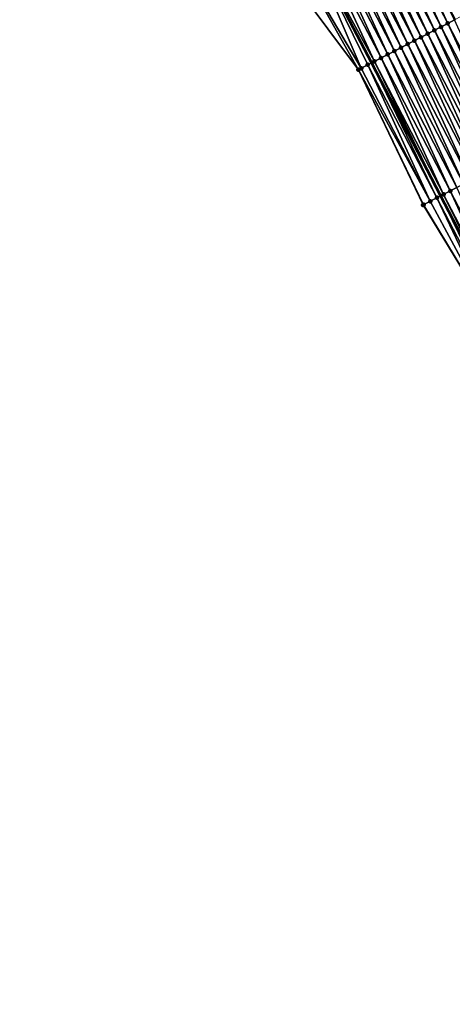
# Model space of a CAD drawing. Header units: feet. Extents: x 2007189 to 2022806, y 818621 to 837694.
# Tile 169 of 256: x 2012112 to 2012170, y 825203 to 825334. Entities that reach past the tile are written whole.
import ezdxf

# ---------------------------------------------------------------- set-up
doc = ezdxf.new("R2010")
doc.units = ezdxf.units.FT
doc.header["$MEASUREMENT"] = 0
for name, color, linetype, lineweight in [('EP_Travel Lane', 172, 'Continuous', 53), ('Road Shots', 141, 'Continuous', 100), ('Road X-Section', 40, 'Continuous', 13)]:
    doc.layers.add(name, color=color, linetype=linetype, lineweight=lineweight)
doc.layers.add('I-77-MM17-21_SB-Surface-Border', color=7, linetype='Continuous')
doc.layers.add('I-77-MM17-21_SB-Surface-TIN', color=7, linetype='Continuous')

msp = doc.modelspace()

# ---------------------------------------------------------------- linework, layer by layer
at = {"layer": 'EP_Travel Lane'}
msp.add_polyline3d([(2012112.659031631, 825417.3107985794, 325.695020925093), (2012121.888690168, 825399.5678778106, 325.5895691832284), (2012131.108359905, 825381.8414221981, 325.46556005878), (2012140.336393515, 825364.0979099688, 325.3591503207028), (2012149.564379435, 825346.3544894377, 325.2335476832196), (2012158.792307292, 825328.6111805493, 325.084540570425), (2012168.020313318, 825310.8677213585, 324.9670004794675), (2012177.248308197, 825293.1242835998, 324.8450105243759), (2012186.476290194, 825275.3808706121, 324.7178063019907), (2012195.704263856, 825257.6374736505, 324.5872327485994), (2012204.932280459, 825239.8939941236, 324.473990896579), (2012214.160172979, 825222.1507531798, 324.3107576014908), (2012223.405906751, 825204.3912408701, 324.1559460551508), (2012232.643838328, 825186.6533588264, 323.9839653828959)], dxfattribs=at)
at = {"layer": 'I-77-MM17-21_SB-Surface-Border', "color": 3, "linetype": 'Continuous', "lineweight": -3}
msp.add_polyline3d([(2012230.527164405, 825185.5519006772, 323.9248276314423), (2012221.632850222, 825203.4686898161, 324.0980971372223), (2012212.232607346, 825221.1501490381, 324.249992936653), (2012203.786293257, 825239.2991087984, 324.4379475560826), (2012194.106321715, 825256.8079805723, 324.536414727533), (2012184.14041298, 825274.1682960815, 324.6466143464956), (2012176.115673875, 825292.5363414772, 324.8074604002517), (2012165.68466217, 825309.6553486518, 324.881883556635), (2012157.066822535, 825327.7154725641, 325.0308931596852), (2012144.951838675, 825343.9601991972, 325.0731012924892), (2012139.917553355, 825363.8804858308, 325.346468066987), (2012129.245097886, 825380.874104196, 325.4223261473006), (2012121.761529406, 825399.5017173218, 325.5865831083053), (2012111.885202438, 825416.9081828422, 325.6769334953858)], dxfattribs=at)
at = {"layer": 'I-77-MM17-21_SB-Surface-TIN', "color": 128, "linetype": 'Continuous', "lineweight": -3}
for points in [[(2012168.075052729, 825333.4306488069, 325.24988422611), (2012159.745573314, 825351.6405261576, 325.3972602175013), (2012158.858058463, 825351.1797470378, 325.3804860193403)], [(2012168.962575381, 825333.8914129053, 325.2698037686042), (2012160.633084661, 825352.1013120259, 325.4126214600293), (2012159.745573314, 825351.6405261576, 325.3972602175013)], [(2012168.075052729, 825333.4306488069, 325.24988422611), (2012168.962575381, 825333.8914129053, 325.2698037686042), (2012159.745573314, 825351.6405261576, 325.3972602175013)], [(2012169.850100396, 825334.352172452, 325.2906763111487), (2012169.984364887, 825334.4218793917, 325.2932752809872), (2012160.633084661, 825352.1013120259, 325.4126214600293)], [(2012168.962575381, 825333.8914129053, 325.2698037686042), (2012169.850100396, 825334.352172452, 325.2906763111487), (2012160.633084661, 825352.1013120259, 325.4126214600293)], [(2012165.412520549, 825332.0482876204, 325.2045497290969), (2012157.083033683, 825350.2581793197, 325.348922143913), (2012156.195528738, 825349.7973811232, 325.3361420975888)], [(2012166.300028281, 825332.5090804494, 325.2184537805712), (2012157.970544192, 825350.7189668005, 325.3639457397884), (2012157.083033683, 825350.2581793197, 325.348922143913)], [(2012165.412520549, 825332.0482876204, 325.2045497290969), (2012166.300028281, 825332.5090804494, 325.2184537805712), (2012157.083033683, 825350.2581793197, 325.348922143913)], [(2012167.187538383, 825332.9698687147, 325.233313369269), (2012158.858058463, 825351.1797470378, 325.3804860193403), (2012157.970544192, 825350.7189668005, 325.3639457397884)], [(2012166.300028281, 825332.5090804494, 325.2184537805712), (2012167.187538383, 825332.9698687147, 325.233313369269), (2012157.970544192, 825350.7189668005, 325.3639457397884)], [(2012167.187538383, 825332.9698687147, 325.233313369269), (2012168.075052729, 825333.4306488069, 325.24988422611), (2012158.858058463, 825351.1797470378, 325.3804860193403)], [(2012162.750010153, 825330.6658844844, 325.1679985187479), (2012154.420523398, 825348.8757759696, 325.3124163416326), (2012153.533021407, 825348.4149720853, 325.3008271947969)], [(2012163.637513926, 825331.1266849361, 325.180306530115), (2012155.308026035, 825349.3365786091, 325.3242660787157), (2012154.420523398, 825348.8757759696, 325.3124163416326)], [(2012162.750010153, 825330.6658844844, 325.1679985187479), (2012163.637513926, 825331.1266849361, 325.180306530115), (2012154.420523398, 825348.8757759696, 325.3124163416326)], [(2012164.525016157, 825331.5874883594, 325.1919924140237), (2012156.195528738, 825349.7973811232, 325.3361420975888), (2012155.308026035, 825349.3365786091, 325.3242660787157)], [(2012163.637513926, 825331.1266849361, 325.180306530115), (2012164.525016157, 825331.5874883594, 325.1919924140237), (2012155.308026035, 825349.3365786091, 325.3242660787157)], [(2012164.525016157, 825331.5874883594, 325.1919924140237), (2012165.412520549, 825332.0482876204, 325.2045497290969), (2012156.195528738, 825349.7973811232, 325.3361420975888)], [(2012160.974991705, 825329.7443045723, 325.1389873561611), (2012152.645523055, 825347.9541611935, 325.2907052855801), (2012151.758016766, 825347.4933655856, 325.2773832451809)], [(2012161.862503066, 825330.2050904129, 325.154354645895), (2012153.533021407, 825348.4149720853, 325.3008271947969), (2012152.645523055, 825347.9541611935, 325.2907052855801)], [(2012160.974991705, 825329.7443045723, 325.1389873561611), (2012161.862503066, 825330.2050904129, 325.154354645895), (2012152.645523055, 825347.9541611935, 325.2907052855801)], [(2012161.862503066, 825330.2050904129, 325.154354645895), (2012162.750010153, 825330.6658844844, 325.1679985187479), (2012153.533021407, 825348.4149720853, 325.3008271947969)], [(2012147.264642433, 825345.1607051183, 325.1585917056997), (2012157.424859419, 825327.9013284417, 325.0425039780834), (2012149.564379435, 825346.3544894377, 325.2335476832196)], [(2012149.59781654, 825346.371846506, 325.2346375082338), (2012149.564379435, 825346.3544894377, 325.2335476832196), (2012158.792307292, 825328.6111805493, 325.084540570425)], [(2012158.312401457, 825328.362055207, 325.0702402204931), (2012158.792307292, 825328.6111805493, 325.084540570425), (2012149.564379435, 825346.3544894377, 325.2335476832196)], [(2012157.424859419, 825327.9013284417, 325.0425039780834), (2012158.312401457, 825328.362055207, 325.0702402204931), (2012149.564379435, 825346.3544894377, 325.2335476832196)], [(2012150.793815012, 825346.9927361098, 325.2651163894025), (2012149.59781654, 825346.371846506, 325.2346375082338), (2012159.199940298, 825328.8227881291, 325.0966873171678)], [(2012149.59781654, 825346.371846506, 325.2346375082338), (2012158.792307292, 825328.6111805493, 325.084540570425), (2012159.199940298, 825328.8227881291, 325.0966873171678)], [(2012150.793815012, 825346.9927361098, 325.2651163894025), (2012160.087471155, 825329.2835364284, 325.1199148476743), (2012151.758016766, 825347.4933655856, 325.2773832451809)], [(2012150.793815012, 825346.9927361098, 325.2651163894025), (2012159.199940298, 825328.8227881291, 325.0966873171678), (2012160.087471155, 825329.2835364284, 325.1199148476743)], [(2012160.087471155, 825329.2835364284, 325.1199148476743), (2012160.974991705, 825329.7443045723, 325.1389873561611), (2012151.758016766, 825347.4933655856, 325.2773832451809)], [(2012147.264642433, 825345.1607051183, 325.1585917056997), (2012144.951838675, 825343.9601991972, 325.0731012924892), (2012157.066822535, 825327.7154725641, 325.0308931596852)], [(2012147.264642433, 825345.1607051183, 325.1585917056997), (2012157.066822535, 825327.7154725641, 325.0308931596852), (2012157.424859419, 825327.9013284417, 325.0425039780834)], [(2012176.404580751, 825315.2206778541, 325.1220983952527), (2012168.075052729, 825333.4306488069, 325.24988422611), (2012167.187538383, 825332.9698687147, 325.233313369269)], [(2012177.292103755, 825315.6814412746, 325.1421606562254), (2012168.962575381, 825333.8914129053, 325.2698037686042), (2012168.075052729, 825333.4306488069, 325.24988422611)], [(2012176.404580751, 825315.2206778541, 325.1220983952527), (2012177.292103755, 825315.6814412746, 325.1421606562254), (2012168.075052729, 825333.4306488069, 325.24988422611)], [(2012178.179629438, 825316.1421995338, 325.1633036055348), (2012169.850100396, 825334.352172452, 325.2906763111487), (2012168.962575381, 825333.8914129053, 325.2698037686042)], [(2012177.292103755, 825315.6814412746, 325.1421606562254), (2012178.179629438, 825316.1421995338, 325.1633036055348), (2012168.962575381, 825333.8914129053, 325.2698037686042)], [(2012173.742041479, 825313.8383303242, 325.0739023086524), (2012165.412520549, 825332.0482876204, 325.2045497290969), (2012164.525016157, 825331.5874883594, 325.1919924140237)], [(2012174.629552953, 825314.2991159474, 325.0893157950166), (2012166.300028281, 825332.5090804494, 325.2184537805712), (2012165.412520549, 825332.0482876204, 325.2045497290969)], [(2012173.742041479, 825313.8383303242, 325.0739023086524), (2012174.629552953, 825314.2991159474, 325.0893157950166), (2012165.412520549, 825332.0482876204, 325.2045497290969)], [(2012175.517065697, 825314.7598991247, 325.1052414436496), (2012167.187538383, 825332.9698687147, 325.233313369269), (2012166.300028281, 825332.5090804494, 325.2184537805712)], [(2012174.629552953, 825314.2991159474, 325.0893157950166), (2012175.517065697, 825314.7598991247, 325.1052414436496), (2012166.300028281, 825332.5090804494, 325.2184537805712)], [(2012175.517065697, 825314.7598991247, 325.1052414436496), (2012176.404580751, 825315.2206778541, 325.1220983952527), (2012167.187538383, 825332.9698687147, 325.233313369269)], [(2012171.079523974, 825312.4559408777, 325.0344824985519), (2012162.750010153, 825330.6658844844, 325.1679985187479), (2012161.862503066, 825330.2050904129, 325.154354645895)], [(2012171.967035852, 825312.9167257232, 325.0500588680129), (2012163.637513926, 825331.1266849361, 325.180306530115), (2012162.750010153, 825330.6658844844, 325.1679985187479)], [(2012171.079523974, 825312.4559408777, 325.0344824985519), (2012171.967035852, 825312.9167257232, 325.0500588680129), (2012162.750010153, 825330.6658844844, 325.1679985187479)], [(2012172.854538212, 825313.3775288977, 325.0617975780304), (2012164.525016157, 825331.5874883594, 325.1919924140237), (2012163.637513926, 825331.1266849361, 325.180306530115)], [(2012171.967035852, 825312.9167257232, 325.0500588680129), (2012172.854538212, 825313.3775288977, 325.0617975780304), (2012163.637513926, 825331.1266849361, 325.180306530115)], [(2012172.854538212, 825313.3775288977, 325.0617975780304), (2012173.742041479, 825313.8383303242, 325.0739023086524), (2012164.525016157, 825331.5874883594, 325.1919924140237)], [(2012168.416970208, 825311.0736212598, 324.980442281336), (2012160.087471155, 825329.2835364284, 325.1199148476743), (2012159.199940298, 825328.8227881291, 325.0966873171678)], [(2012169.304502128, 825311.5343675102, 325.0040995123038), (2012160.974991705, 825329.7443045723, 325.1389873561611), (2012160.087471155, 825329.2835364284, 325.1199148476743)], [(2012168.416970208, 825311.0736212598, 324.980442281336), (2012169.304502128, 825311.5343675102, 325.0040995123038), (2012160.087471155, 825329.2835364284, 325.1199148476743)], [(2012170.192015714, 825311.9951490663, 325.0203645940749), (2012161.862503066, 825330.2050904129, 325.154354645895), (2012160.974991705, 825329.7443045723, 325.1389873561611)], [(2012169.304502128, 825311.5343675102, 325.0040995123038), (2012170.192015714, 825311.9951490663, 325.0203645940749), (2012160.974991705, 825329.7443045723, 325.1389873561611)], [(2012170.192015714, 825311.9951490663, 325.0203645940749), (2012171.079523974, 825312.4559408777, 325.0344824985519), (2012161.862503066, 825330.2050904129, 325.154354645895)], [(2012166.641868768, 825310.152201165, 324.9179676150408), (2012157.424859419, 825327.9013284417, 325.0425039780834), (2012157.066822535, 825327.7154725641, 325.0308931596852)], [(2012166.641868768, 825310.152201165, 324.9179676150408), (2012158.312401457, 825328.362055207, 325.0702402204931), (2012157.424859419, 825327.9013284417, 325.0425039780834)], [(2012167.529422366, 825310.6129056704, 324.9503652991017), (2012158.792307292, 825328.6111805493, 325.084540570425), (2012158.312401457, 825328.362055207, 325.0702402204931)], [(2012166.641868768, 825310.152201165, 324.9179676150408), (2012167.529422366, 825310.6129056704, 324.9503652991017), (2012158.312401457, 825328.362055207, 325.0702402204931)], [(2012159.199940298, 825328.8227881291, 325.0966873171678), (2012158.792307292, 825328.6111805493, 325.084540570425), (2012168.020313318, 825310.8677213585, 324.9670004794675)], [(2012167.529422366, 825310.6129056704, 324.9503652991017), (2012168.020313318, 825310.8677213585, 324.9670004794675), (2012158.792307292, 825328.6111805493, 325.084540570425)], [(2012168.416970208, 825311.0736212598, 324.980442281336), (2012159.199940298, 825328.8227881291, 325.0966873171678), (2012168.020313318, 825310.8677213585, 324.9670004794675)], [(2012165.68466217, 825309.6553486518, 324.881883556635), (2012165.754312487, 825309.691501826, 324.8844882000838), (2012157.066822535, 825327.7154725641, 325.0308931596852)], [(2012165.754312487, 825309.691501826, 324.8844882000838), (2012166.641868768, 825310.152201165, 324.9179676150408), (2012157.066822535, 825327.7154725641, 325.0308931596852)], [(2012176.746439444, 825292.8637635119, 324.8289855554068), (2012168.020313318, 825310.8677213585, 324.9670004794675), (2012167.529422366, 825310.6129056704, 324.9503652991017)], [(2012168.416970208, 825311.0736212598, 324.980442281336), (2012168.020313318, 825310.8677213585, 324.9670004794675), (2012177.248308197, 825293.1242835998, 324.8450105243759)], [(2012176.746439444, 825292.8637635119, 324.8289855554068), (2012177.248308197, 825293.1242835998, 324.8450105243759), (2012168.020313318, 825310.8677213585, 324.9670004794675)], [(2012177.63398298, 825293.3244873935, 324.8573253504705), (2012169.304502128, 825311.5343675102, 325.0040995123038), (2012168.416970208, 825311.0736212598, 324.980442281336)], [(2012177.63398298, 825293.3244873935, 324.8573253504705), (2012168.416970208, 825311.0736212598, 324.980442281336), (2012177.248308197, 825293.1242835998, 324.8450105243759)], [(2012178.52151468, 825293.7852340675, 324.8808929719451), (2012170.192015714, 825311.9951490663, 325.0203645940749), (2012169.304502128, 825311.5343675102, 325.0040995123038)], [(2012177.63398298, 825293.3244873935, 324.8573253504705), (2012178.52151468, 825293.7852340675, 324.8808929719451), (2012169.304502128, 825311.5343675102, 325.0040995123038)], [(2012176.115673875, 825292.5363414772, 324.8074604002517), (2012165.754312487, 825309.691501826, 324.8844882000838), (2012165.68466217, 825309.6553486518, 324.881883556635)], [(2012176.115673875, 825292.5363414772, 324.8074604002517), (2012166.641868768, 825310.152201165, 324.9179676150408), (2012165.754312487, 825309.691501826, 324.8844882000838)], [(2012176.115673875, 825292.5363414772, 324.8074604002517), (2012167.529422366, 825310.6129056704, 324.9503652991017), (2012166.641868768, 825310.152201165, 324.9179676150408)], [(2012176.115673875, 825292.5363414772, 324.8074604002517), (2012176.746439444, 825292.8637635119, 324.8289855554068), (2012167.529422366, 825310.6129056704, 324.9503652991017)]]:
    msp.add_3dface(points, dxfattribs=at)
at = {"layer": 'Road Shots', "lineweight": 100}
for p in [(2012168.075052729, 825333.4306488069, 325.24988422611), (2012168.962575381, 825333.8914129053, 325.2698037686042), (2012165.412520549, 825332.0482876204, 325.2045497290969), (2012166.300028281, 825332.5090804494, 325.2184537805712), (2012167.187538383, 825332.9698687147, 325.233313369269), (2012162.750010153, 825330.6658844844, 325.1679985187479), (2012163.637513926, 825331.1266849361, 325.180306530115), (2012164.525016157, 825331.5874883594, 325.1919924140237), (2012160.087471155, 825329.2835364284, 325.1199148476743), (2012160.974991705, 825329.7443045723, 325.1389873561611), (2012161.862503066, 825330.2050904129, 325.154354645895), (2012157.424859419, 825327.9013284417, 325.0425039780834), (2012158.312401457, 825328.362055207, 325.0702402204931), (2012159.199940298, 825328.8227881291, 325.0966873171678), (2012157.066822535, 825327.7154725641, 325.0308931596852), (2012168.416970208, 825311.0736212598, 324.980442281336), (2012169.304502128, 825311.5343675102, 325.0040995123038), (2012165.68466217, 825309.6553486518, 324.881883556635), (2012165.754312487, 825309.691501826, 324.8844882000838), (2012166.641868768, 825310.152201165, 324.9179676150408), (2012167.529422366, 825310.6129056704, 324.9503652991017)]:
    msp.add_point(p, dxfattribs=at)
at = {"layer": 'Road X-Section', "extrusion": (-0.4608525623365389, 0.88746039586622, 0.005381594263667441), "elevation": -194860.3297917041, "flags": 128}
msp.add_lwpolyline([(-2166139.869887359, 1374.038322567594), (-2166138.869887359, 1374.082693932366), (-2166137.86988736, 1374.124433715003), (-2166136.86988736, 1374.168432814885), (-2166135.869887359, 1374.207013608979), (-2166134.86988736, 1374.235844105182), (-2166133.869887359, 1374.278831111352), (-2166132.869887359, 1374.292886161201), (-2166132.723914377, 1374.29304300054), (-2166132.141152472, 1374.290483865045), (-2166131.86988736, 1374.288117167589), (-2166130.86988736, 1374.274380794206), (-2166129.869887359, 1374.258168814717), (-2166128.86988736, 1374.243541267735), (-2166127.86988736, 1374.231122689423), (-2166126.86988736, 1374.215467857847), (-2166125.86988736, 1374.200461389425), (-2166124.86988736, 1374.186421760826), (-2166123.869887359, 1374.1719327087), (-2166122.86988736, 1374.157117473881), (-2166121.869887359, 1374.143439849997), (-2166121.47629533, 1374.136844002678), (-2166120.869887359, 1374.12494598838), (-2166119.86988736, 1374.102864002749), (-2166118.869887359, 1374.084250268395), (-2166117.869887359, 1374.069093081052), (-2166116.86988736, 1374.057673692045), (-2166115.86988736, 1374.04994944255), (-2166114.869887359, 1374.03746622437), (-2166113.86988736, 1374.022913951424), (-2166112.86988736, 1374.010802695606), (-2166111.869887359, 1373.999763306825), (-2166110.86988736, 1373.98698560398), (-2166109.869887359, 1373.969805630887), (-2166108.86988736, 1373.948932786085), (-2166107.86988736, 1373.929012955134), (-2166106.86988736, 1373.912441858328), (-2166105.86988736, 1373.897582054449), (-2166104.869887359, 1373.883677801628), (-2166103.869887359, 1373.871120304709), (-2166102.869887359, 1373.859434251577), (-2166101.86988736, 1373.847126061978), (-2166100.86988736, 1373.833481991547), (-2166099.86988736, 1373.818114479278), (-2166098.86988736, 1373.799041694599), (-2166097.869887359, 1373.775813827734), (-2166096.86988736, 1373.749366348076), (-2166095.86988736, 1373.721629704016), (-2166095.466485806, 1373.71001871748)], dxfattribs=at)
at = {"layer": 'Road X-Section', "extrusion": (-0.4608525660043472, 0.8874603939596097, 0.005381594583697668), "elevation": -194880.3387454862, "flags": 128}
msp.add_lwpolyline([(-2166140.869081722, 1374.044087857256), (-2166139.869081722, 1374.085552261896), (-2166138.869081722, 1374.128305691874), (-2166137.869081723, 1374.167890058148), (-2166136.869081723, 1374.209940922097), (-2166135.869081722, 1374.251223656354), (-2166134.869081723, 1374.281576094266), (-2166133.869081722, 1374.310282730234), (-2166132.869081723, 1374.325178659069), (-2166132.7378455, 1374.325502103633), (-2166132.362893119, 1374.324192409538), (-2166131.869081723, 1374.318910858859), (-2166130.869081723, 1374.301967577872), (-2166129.869081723, 1374.284952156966), (-2166128.869081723, 1374.26924685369), (-2166127.869081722, 1374.254572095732), (-2166126.869081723, 1374.238143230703), (-2166125.869081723, 1374.224639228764), (-2166124.869081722, 1374.207155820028), (-2166123.869081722, 1374.190008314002), (-2166122.869081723, 1374.17299960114), (-2166121.869081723, 1374.155840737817), (-2166120.869081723, 1374.139440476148), (-2166120.5618455, 1374.13379948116), (-2166119.869081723, 1374.118608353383), (-2166118.869081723, 1374.096458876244), (-2166117.869081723, 1374.079625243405), (-2166116.869081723, 1374.065147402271), (-2166115.869081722, 1374.053193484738), (-2166114.869081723, 1374.039622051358), (-2166113.869081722, 1374.025669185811), (-2166112.869081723, 1374.012243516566), (-2166111.869081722, 1374.000178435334), (-2166110.869081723, 1373.986820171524), (-2166109.869081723, 1373.969606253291), (-2166108.869081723, 1373.950175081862), (-2166107.869081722, 1373.92903182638), (-2166106.869081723, 1373.908969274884), (-2166105.869081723, 1373.892112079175), (-2166104.869081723, 1373.876186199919), (-2166103.869081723, 1373.860772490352), (-2166102.869081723, 1373.848667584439), (-2166101.869081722, 1373.836928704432), (-2166100.869081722, 1373.82135210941), (-2166099.869081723, 1373.807234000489), (-2166098.869081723, 1373.790968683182), (-2166097.869081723, 1373.76731110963), (-2166096.869081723, 1373.73723369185), (-2166095.869081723, 1373.704835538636), (-2166094.869081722, 1373.671355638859), (-2166094.790607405, 1373.668750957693)], dxfattribs=at)

doc.saveas('drawing.dxf')
